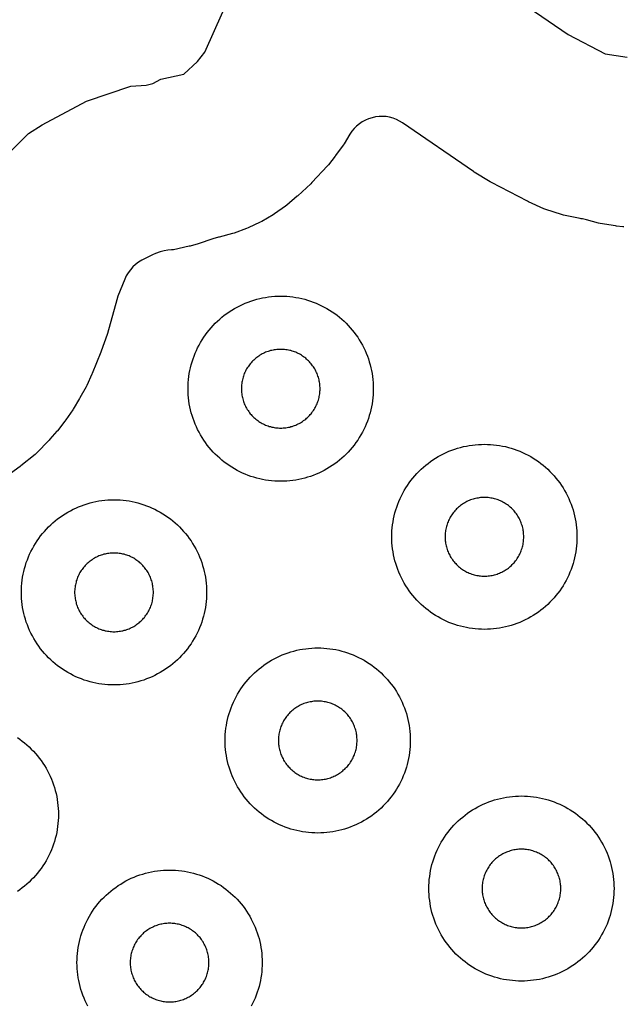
# Model space of a CAD drawing. Header units: millimetres. Extents: x 0 to 2500, y 0 to 1250.
# Tile 82 of 140: x 446 to 512, y 680 to 786. Entities that reach past the tile are written whole.
import ezdxf

# ---------------------------------------------------------------- set-up
doc = ezdxf.new("R2010")
doc.units = ezdxf.units.MM
doc.layers.add('CUT', color=1, linetype='Continuous')

msp = doc.modelspace()

# ---------------------------------------------------------------- linework, layer by layer
at = {"layer": 'CUT'}
for points in [[(491.92, 794.13), (505.55, 784.76), (509.55, 782.67), (511.92, 782.31)], [(444.87, 771.66), (447.27, 774.06), (448.73, 775.02), (453.52, 777.58), (458.32, 779.19), (459.97, 779.28), (460.71, 779.47), (461.54, 779.94), (464.04, 780.47), (465.52, 781.86), (466.32, 782.86), (469.15, 789.25)], [(511.56, 763.98), (511.46, 763.99), (510.75, 764.07), (510.65, 764.09), (509.01, 764.35), (508.81, 764.4), (507.53, 764.74), (507.08, 764.84), (506.94, 764.86), (506.83, 764.88), (505.03, 765.25), (504.82, 765.31), (503.12, 765.86), (502.92, 765.94), (501.25, 766.7), (501.15, 766.75), (497.25, 768.79), (497.14, 768.85), (495.41, 769.9), (495.31, 769.96), (487.66, 775.22), (487.34, 775.42), (486.99, 775.59), (486.63, 775.72), (486.26, 775.82), (485.89, 775.89), (485.51, 775.92), (485.12, 775.91), (484.74, 775.86), (484.37, 775.78), (484, 775.67), (483.65, 775.52), (483.31, 775.33), (483, 775.12), (482.7, 774.88), (482.43, 774.6), (482.19, 774.31), (481.97, 773.99), (481.35, 772.96), (481.26, 772.82), (480.43, 771.68), (480.38, 771.62), (479.65, 770.7), (479.55, 770.59), (477.86, 768.76), (477.76, 768.65), (476.36, 767.35), (476.29, 767.29), (475.16, 766.32), (475.02, 766.21), (473.84, 765.38), (473.69, 765.28), (472.45, 764.56), (472.29, 764.48), (470.98, 763.87), (470.81, 763.8), (469.46, 763.31), (469.29, 763.26), (467.84, 762.88), (467.77, 762.86), (467.69, 762.84), (467.28, 762.73), (465.47, 762.12), (465.35, 762.08), (464.72, 761.91), (464.62, 761.89), (462.92, 761.52), (462.72, 761.49), (462.32, 761.45), (461.9, 761.38), (461.48, 761.27), (460.98, 761.1), (460.67, 760.98), (460.36, 760.83), (459.49, 760.37), (459.15, 760.16), (458.83, 759.92), (458.53, 759.65), (458.27, 759.35), (458.03, 759.03), (457.83, 758.68), (457.66, 758.32), (456.93, 756.48), (456.8, 756.09), (455.78, 752.47), (455.75, 752.37), (455.13, 750.55), (455.09, 750.45), (454.15, 748.14), (454.12, 748.07), (453.56, 746.83), (453.48, 746.69), (452.82, 745.51), (452.78, 745.44), (452.08, 744.3), (452.04, 744.23), (451.3, 743.13), (451.2, 743), (450.38, 741.96), (450.33, 741.9), (449.58, 741.04), (449.5, 740.95), (448.14, 739.55), (447.97, 739.39), (446.44, 738.15), (446.35, 738.08), (441.6, 734.68)], [(446.06, 708.82), (446.33, 708.63), (446.59, 708.43), (446.84, 708.23), (447.09, 708.02), (447.34, 707.8), (447.57, 707.57), (447.8, 707.34), (448.02, 707.09), (448.23, 706.84), (448.43, 706.59), (448.63, 706.33), (448.82, 706.06), (448.99, 705.78), (449.16, 705.5), (449.32, 705.21), (449.47, 704.92), (449.61, 704.63), (449.74, 704.33), (449.86, 704.02), (449.97, 703.71), (450.07, 703.4), (450.16, 703.09), (450.24, 702.77), (450.31, 702.45), (450.37, 702.13), (450.41, 701.81), (450.45, 701.48), (450.48, 701.15), (450.49, 700.83), (450.5, 700.5), (450.49, 700.17), (450.48, 699.85), (450.45, 699.52), (450.41, 699.2), (450.37, 698.87), (450.31, 698.55), (450.24, 698.23), (450.16, 697.91), (450.07, 697.6), (449.97, 697.29), (449.86, 696.98), (449.74, 696.67), (449.61, 696.37), (449.47, 696.08), (449.32, 695.79), (449.16, 695.5), (448.99, 695.22), (448.82, 694.94), (448.63, 694.68), (448.43, 694.41), (448.23, 694.16), (448.02, 693.91), (447.8, 693.66), (447.57, 693.43), (447.34, 693.2), (447.09, 692.98), (446.84, 692.77), (446.59, 692.57), (446.33, 692.37), (446.06, 692.19)], [(453.68, 679.79), (453.53, 680.08), (453.39, 680.37), (453.26, 680.67), (453.14, 680.98), (453.03, 681.29), (452.93, 681.6), (452.84, 681.91), (452.76, 682.23), (452.69, 682.55), (452.63, 682.87), (452.59, 683.2), (452.55, 683.52), (452.52, 683.85), (452.51, 684.17), (452.5, 684.5), (452.51, 684.83), (452.52, 685.15), (452.55, 685.48), (452.59, 685.81), (452.63, 686.13), (452.69, 686.45), (452.76, 686.77), (452.84, 687.09), (452.93, 687.4), (453.03, 687.71), (453.14, 688.02), (453.26, 688.33), (453.39, 688.63), (453.53, 688.92), (453.68, 689.21), (453.84, 689.5), (454.01, 689.78), (454.19, 690.06), (454.37, 690.33), (454.57, 690.59), (454.77, 690.84), (454.98, 691.09), (455.2, 691.34), (455.43, 691.57), (455.66, 691.8), (455.91, 692.02), (456.16, 692.23), (456.41, 692.43), (456.68, 692.63), (456.94, 692.82), (457.22, 692.99), (457.5, 693.16), (457.79, 693.32), (458.08, 693.47), (458.37, 693.61), (458.67, 693.74), (458.98, 693.86), (459.29, 693.97), (459.6, 694.07), (459.91, 694.16), (460.23, 694.24), (460.55, 694.31), (460.87, 694.37), (461.2, 694.41), (461.52, 694.45), (461.85, 694.48), (462.17, 694.49), (462.5, 694.5), (462.83, 694.49), (463.15, 694.48), (463.48, 694.45), (463.81, 694.41), (464.13, 694.37), (464.45, 694.31), (464.77, 694.24), (465.09, 694.16), (465.4, 694.07), (465.71, 693.97), (466.02, 693.86), (466.33, 693.74), (466.63, 693.61), (466.92, 693.47), (467.21, 693.32), (467.5, 693.16), (467.78, 692.99), (468.06, 692.82), (468.33, 692.63), (468.59, 692.43), (468.84, 692.23), (469.09, 692.02), (469.34, 691.8), (469.57, 691.57), (469.8, 691.34), (470.02, 691.09), (470.23, 690.84), (470.43, 690.59), (470.63, 690.33), (470.82, 690.06), (470.99, 689.78), (471.16, 689.5), (471.32, 689.21), (471.47, 688.92), (471.61, 688.63), (471.74, 688.33), (471.86, 688.02), (471.97, 687.71), (472.07, 687.4), (472.16, 687.09), (472.24, 686.77), (472.31, 686.45), (472.37, 686.13), (472.41, 685.81), (472.45, 685.48), (472.48, 685.15), (472.49, 684.83), (472.5, 684.5), (472.49, 684.17), (472.48, 683.85), (472.45, 683.52), (472.41, 683.2), (472.37, 682.87), (472.31, 682.55), (472.24, 682.23), (472.16, 681.91), (472.07, 681.6), (471.97, 681.29), (471.86, 680.98), (471.74, 680.67), (471.61, 680.37), (471.47, 680.08), (471.32, 679.79)]]:
    msp.add_lwpolyline(points, dxfattribs=at)
for points in [[(484.49, 746.17), (484.48, 745.85), (484.45, 745.52), (484.41, 745.2), (484.37, 744.87), (484.31, 744.55), (484.24, 744.23), (484.16, 743.91), (484.07, 743.6), (483.97, 743.29), (483.86, 742.98), (483.74, 742.67), (483.61, 742.37), (483.47, 742.08), (483.32, 741.79), (483.16, 741.5), (482.99, 741.22), (482.82, 740.94), (482.63, 740.68), (482.43, 740.41), (482.23, 740.16), (482.02, 739.91), (481.8, 739.66), (481.57, 739.43), (481.34, 739.2), (481.09, 738.98), (480.84, 738.77), (480.59, 738.57), (480.33, 738.37), (480.06, 738.19), (479.78, 738.01), (479.5, 737.84), (479.21, 737.68), (478.92, 737.53), (478.63, 737.39), (478.33, 737.26), (478.02, 737.14), (477.71, 737.03), (477.4, 736.93), (477.09, 736.84), (476.77, 736.76), (476.45, 736.69), (476.13, 736.63), (475.81, 736.59), (475.48, 736.55), (475.15, 736.52), (474.83, 736.51), (474.5, 736.5), (474.17, 736.51), (473.85, 736.52), (473.52, 736.55), (473.2, 736.59), (472.87, 736.63), (472.55, 736.69), (472.23, 736.76), (471.91, 736.84), (471.6, 736.93), (471.29, 737.03), (470.98, 737.14), (470.67, 737.26), (470.37, 737.39), (470.08, 737.53), (469.79, 737.68), (469.5, 737.84), (469.22, 738.01), (468.94, 738.19), (468.68, 738.37), (468.41, 738.57), (468.16, 738.77), (467.91, 738.98), (467.66, 739.2), (467.43, 739.43), (467.2, 739.66), (466.98, 739.91), (466.77, 740.16), (466.57, 740.41), (466.37, 740.68), (466.19, 740.94), (466.01, 741.22), (465.84, 741.5), (465.68, 741.79), (465.53, 742.08), (465.39, 742.37), (465.26, 742.67), (465.14, 742.98), (465.03, 743.29), (464.93, 743.6), (464.84, 743.91), (464.76, 744.23), (464.69, 744.55), (464.63, 744.87), (464.59, 745.2), (464.55, 745.52), (464.52, 745.85), (464.51, 746.17), (464.5, 746.5), (464.51, 746.83), (464.52, 747.15), (464.55, 747.48), (464.59, 747.81), (464.63, 748.13), (464.69, 748.45), (464.76, 748.77), (464.84, 749.09), (464.93, 749.4), (465.03, 749.71), (465.14, 750.02), (465.26, 750.33), (465.39, 750.63), (465.53, 750.92), (465.68, 751.21), (465.84, 751.5), (466.01, 751.78), (466.19, 752.06), (466.37, 752.33), (466.57, 752.59), (466.77, 752.84), (466.98, 753.09), (467.2, 753.34), (467.43, 753.57), (467.66, 753.8), (467.91, 754.02), (468.16, 754.23), (468.41, 754.43), (468.68, 754.63), (468.94, 754.82), (469.22, 754.99), (469.5, 755.16), (469.79, 755.32), (470.08, 755.47), (470.37, 755.61), (470.67, 755.74), (470.98, 755.86), (471.29, 755.97), (471.6, 756.07), (471.91, 756.16), (472.23, 756.24), (472.55, 756.31), (472.87, 756.37), (473.2, 756.41), (473.52, 756.45), (473.85, 756.48), (474.17, 756.49), (474.5, 756.5), (474.83, 756.49), (475.15, 756.48), (475.48, 756.45), (475.81, 756.41), (476.13, 756.37), (476.45, 756.31), (476.77, 756.24), (477.09, 756.16), (477.4, 756.07), (477.71, 755.97), (478.02, 755.86), (478.33, 755.74), (478.63, 755.61), (478.92, 755.47), (479.21, 755.32), (479.5, 755.16), (479.78, 754.99), (480.06, 754.82), (480.33, 754.63), (480.59, 754.43), (480.84, 754.23), (481.09, 754.02), (481.34, 753.8), (481.57, 753.57), (481.8, 753.34), (482.02, 753.09), (482.23, 752.84), (482.43, 752.59), (482.63, 752.33), (482.82, 752.06), (482.99, 751.78), (483.16, 751.5), (483.32, 751.21), (483.47, 750.92), (483.61, 750.63), (483.74, 750.33), (483.86, 750.02), (483.97, 749.71), (484.07, 749.4), (484.16, 749.09), (484.24, 748.77), (484.31, 748.45), (484.37, 748.13), (484.41, 747.81), (484.45, 747.48), (484.48, 747.15), (484.49, 746.83), (484.5, 746.5)], [(478.75, 746.64), (478.74, 746.78), (478.73, 746.92), (478.71, 747.06), (478.69, 747.19), (478.67, 747.33), (478.64, 747.47), (478.61, 747.6), (478.57, 747.73), (478.52, 747.87), (478.48, 748), (478.43, 748.13), (478.37, 748.25), (478.31, 748.38), (478.25, 748.5), (478.18, 748.63), (478.11, 748.74), (478.03, 748.86), (477.95, 748.98), (477.87, 749.09), (477.79, 749.2), (477.7, 749.3), (477.6, 749.41), (477.51, 749.51), (477.41, 749.6), (477.3, 749.7), (477.2, 749.79), (477.09, 749.87), (476.98, 749.95), (476.86, 750.03), (476.74, 750.11), (476.63, 750.18), (476.5, 750.25), (476.38, 750.31), (476.25, 750.37), (476.13, 750.43), (476, 750.48), (475.87, 750.52), (475.73, 750.57), (475.6, 750.61), (475.47, 750.64), (475.33, 750.67), (475.19, 750.69), (475.06, 750.71), (474.92, 750.73), (474.78, 750.74), (474.64, 750.75), (474.5, 750.75), (474.36, 750.75), (474.22, 750.74), (474.08, 750.73), (473.95, 750.71), (473.81, 750.69), (473.67, 750.67), (473.54, 750.64), (473.4, 750.61), (473.27, 750.57), (473.13, 750.52), (473, 750.48), (472.87, 750.43), (472.75, 750.37), (472.62, 750.31), (472.5, 750.25), (472.38, 750.18), (472.26, 750.11), (472.14, 750.03), (472.02, 749.95), (471.91, 749.87), (471.8, 749.79), (471.7, 749.7), (471.6, 749.6), (471.5, 749.51), (471.4, 749.41), (471.31, 749.3), (471.22, 749.2), (471.13, 749.09), (471.05, 748.98), (470.97, 748.86), (470.89, 748.74), (470.82, 748.63), (470.75, 748.5), (470.69, 748.38), (470.63, 748.25), (470.57, 748.13), (470.52, 748), (470.48, 747.87), (470.43, 747.73), (470.4, 747.6), (470.36, 747.47), (470.33, 747.33), (470.31, 747.19), (470.29, 747.06), (470.27, 746.92), (470.26, 746.78), (470.25, 746.64), (470.25, 746.5), (470.25, 746.36), (470.26, 746.22), (470.27, 746.08), (470.29, 745.95), (470.31, 745.81), (470.33, 745.67), (470.36, 745.54), (470.4, 745.4), (470.43, 745.27), (470.48, 745.13), (470.52, 745), (470.57, 744.87), (470.63, 744.75), (470.69, 744.62), (470.75, 744.5), (470.82, 744.38), (470.89, 744.26), (470.97, 744.14), (471.05, 744.02), (471.13, 743.91), (471.22, 743.8), (471.31, 743.7), (471.4, 743.6), (471.5, 743.5), (471.6, 743.4), (471.7, 743.31), (471.8, 743.22), (471.91, 743.13), (472.02, 743.05), (472.14, 742.97), (472.26, 742.89), (472.38, 742.82), (472.5, 742.75), (472.62, 742.69), (472.75, 742.63), (472.87, 742.57), (473, 742.52), (473.13, 742.48), (473.27, 742.43), (473.4, 742.4), (473.54, 742.36), (473.67, 742.33), (473.81, 742.31), (473.95, 742.29), (474.08, 742.27), (474.22, 742.26), (474.36, 742.25), (474.5, 742.25), (474.64, 742.25), (474.78, 742.26), (474.92, 742.27), (475.06, 742.29), (475.19, 742.31), (475.33, 742.33), (475.47, 742.36), (475.6, 742.4), (475.73, 742.43), (475.87, 742.48), (476, 742.52), (476.13, 742.57), (476.25, 742.63), (476.38, 742.69), (476.5, 742.75), (476.63, 742.82), (476.74, 742.89), (476.86, 742.97), (476.98, 743.05), (477.09, 743.13), (477.2, 743.22), (477.3, 743.31), (477.41, 743.4), (477.51, 743.5), (477.6, 743.6), (477.7, 743.7), (477.79, 743.8), (477.87, 743.91), (477.95, 744.02), (478.03, 744.14), (478.11, 744.26), (478.18, 744.38), (478.25, 744.5), (478.31, 744.62), (478.37, 744.75), (478.43, 744.87), (478.48, 745), (478.52, 745.13), (478.57, 745.27), (478.61, 745.4), (478.64, 745.54), (478.67, 745.67), (478.69, 745.81), (478.71, 745.95), (478.73, 746.08), (478.74, 746.22), (478.75, 746.36), (478.75, 746.5)], [(506.49, 730.17), (506.48, 729.85), (506.45, 729.52), (506.41, 729.2), (506.37, 728.87), (506.31, 728.55), (506.24, 728.23), (506.16, 727.91), (506.07, 727.6), (505.97, 727.29), (505.86, 726.98), (505.74, 726.67), (505.61, 726.37), (505.47, 726.08), (505.32, 725.79), (505.16, 725.5), (504.99, 725.22), (504.82, 724.94), (504.63, 724.68), (504.43, 724.41), (504.23, 724.16), (504.02, 723.91), (503.8, 723.66), (503.57, 723.43), (503.34, 723.2), (503.09, 722.98), (502.84, 722.77), (502.59, 722.57), (502.33, 722.37), (502.06, 722.19), (501.78, 722.01), (501.5, 721.84), (501.21, 721.68), (500.92, 721.53), (500.63, 721.39), (500.33, 721.26), (500.02, 721.14), (499.71, 721.03), (499.4, 720.93), (499.09, 720.84), (498.77, 720.76), (498.45, 720.69), (498.13, 720.63), (497.81, 720.59), (497.48, 720.55), (497.15, 720.52), (496.83, 720.51), (496.5, 720.5), (496.17, 720.51), (495.85, 720.52), (495.52, 720.55), (495.2, 720.59), (494.87, 720.63), (494.55, 720.69), (494.23, 720.76), (493.91, 720.84), (493.6, 720.93), (493.29, 721.03), (492.98, 721.14), (492.67, 721.26), (492.37, 721.39), (492.08, 721.53), (491.79, 721.68), (491.5, 721.84), (491.22, 722.01), (490.94, 722.19), (490.68, 722.37), (490.41, 722.57), (490.16, 722.77), (489.91, 722.98), (489.66, 723.2), (489.43, 723.43), (489.2, 723.66), (488.98, 723.91), (488.77, 724.16), (488.57, 724.41), (488.37, 724.68), (488.19, 724.94), (488.01, 725.22), (487.84, 725.5), (487.68, 725.79), (487.53, 726.08), (487.39, 726.37), (487.26, 726.67), (487.14, 726.98), (487.03, 727.29), (486.93, 727.6), (486.84, 727.91), (486.76, 728.23), (486.69, 728.55), (486.63, 728.87), (486.59, 729.2), (486.55, 729.52), (486.52, 729.85), (486.51, 730.17), (486.5, 730.5), (486.51, 730.83), (486.52, 731.15), (486.55, 731.48), (486.59, 731.81), (486.63, 732.13), (486.69, 732.45), (486.76, 732.77), (486.84, 733.09), (486.93, 733.4), (487.03, 733.71), (487.14, 734.02), (487.26, 734.33), (487.39, 734.63), (487.53, 734.92), (487.68, 735.21), (487.84, 735.5), (488.01, 735.78), (488.19, 736.06), (488.37, 736.33), (488.57, 736.59), (488.77, 736.84), (488.98, 737.09), (489.2, 737.34), (489.43, 737.57), (489.66, 737.8), (489.91, 738.02), (490.16, 738.23), (490.41, 738.43), (490.68, 738.63), (490.94, 738.82), (491.22, 738.99), (491.5, 739.16), (491.79, 739.32), (492.08, 739.47), (492.37, 739.61), (492.67, 739.74), (492.98, 739.86), (493.29, 739.97), (493.6, 740.07), (493.91, 740.16), (494.23, 740.24), (494.55, 740.31), (494.87, 740.37), (495.2, 740.41), (495.52, 740.45), (495.85, 740.48), (496.17, 740.49), (496.5, 740.5), (496.83, 740.49), (497.15, 740.48), (497.48, 740.45), (497.81, 740.41), (498.13, 740.37), (498.45, 740.31), (498.77, 740.24), (499.09, 740.16), (499.4, 740.07), (499.71, 739.97), (500.02, 739.86), (500.33, 739.74), (500.63, 739.61), (500.92, 739.47), (501.21, 739.32), (501.5, 739.16), (501.78, 738.99), (502.06, 738.82), (502.33, 738.63), (502.59, 738.43), (502.84, 738.23), (503.09, 738.02), (503.34, 737.8), (503.57, 737.57), (503.8, 737.34), (504.02, 737.09), (504.23, 736.84), (504.43, 736.59), (504.63, 736.33), (504.82, 736.06), (504.99, 735.78), (505.16, 735.5), (505.32, 735.21), (505.47, 734.92), (505.61, 734.63), (505.74, 734.33), (505.86, 734.02), (505.97, 733.71), (506.07, 733.4), (506.16, 733.09), (506.24, 732.77), (506.31, 732.45), (506.37, 732.13), (506.41, 731.81), (506.45, 731.48), (506.48, 731.15), (506.49, 730.83), (506.5, 730.5)], [(466.49, 724.17), (466.48, 723.85), (466.45, 723.52), (466.41, 723.2), (466.37, 722.87), (466.31, 722.55), (466.24, 722.23), (466.16, 721.91), (466.07, 721.6), (465.97, 721.29), (465.86, 720.98), (465.74, 720.67), (465.61, 720.37), (465.47, 720.08), (465.32, 719.79), (465.16, 719.5), (464.99, 719.22), (464.82, 718.94), (464.63, 718.68), (464.43, 718.41), (464.23, 718.16), (464.02, 717.91), (463.8, 717.66), (463.57, 717.43), (463.34, 717.2), (463.09, 716.98), (462.84, 716.77), (462.59, 716.57), (462.33, 716.37), (462.06, 716.19), (461.78, 716.01), (461.5, 715.84), (461.21, 715.68), (460.92, 715.53), (460.63, 715.39), (460.33, 715.26), (460.02, 715.14), (459.71, 715.03), (459.4, 714.93), (459.09, 714.84), (458.77, 714.76), (458.45, 714.69), (458.13, 714.63), (457.81, 714.59), (457.48, 714.55), (457.15, 714.52), (456.83, 714.51), (456.5, 714.5), (456.17, 714.51), (455.85, 714.52), (455.52, 714.55), (455.2, 714.59), (454.87, 714.63), (454.55, 714.69), (454.23, 714.76), (453.91, 714.84), (453.6, 714.93), (453.29, 715.03), (452.98, 715.14), (452.67, 715.26), (452.37, 715.39), (452.08, 715.53), (451.79, 715.68), (451.5, 715.84), (451.22, 716.01), (450.94, 716.19), (450.68, 716.37), (450.41, 716.57), (450.16, 716.77), (449.91, 716.98), (449.66, 717.2), (449.43, 717.43), (449.2, 717.66), (448.98, 717.91), (448.77, 718.16), (448.57, 718.41), (448.37, 718.68), (448.19, 718.94), (448.01, 719.22), (447.84, 719.5), (447.68, 719.79), (447.53, 720.08), (447.39, 720.37), (447.26, 720.67), (447.14, 720.98), (447.03, 721.29), (446.93, 721.6), (446.84, 721.91), (446.76, 722.23), (446.69, 722.55), (446.63, 722.87), (446.59, 723.2), (446.55, 723.52), (446.52, 723.85), (446.51, 724.17), (446.5, 724.5), (446.51, 724.83), (446.52, 725.15), (446.55, 725.48), (446.59, 725.81), (446.63, 726.13), (446.69, 726.45), (446.76, 726.77), (446.84, 727.09), (446.93, 727.4), (447.03, 727.71), (447.14, 728.02), (447.26, 728.33), (447.39, 728.63), (447.53, 728.92), (447.68, 729.21), (447.84, 729.5), (448.01, 729.78), (448.19, 730.06), (448.37, 730.33), (448.57, 730.59), (448.77, 730.84), (448.98, 731.09), (449.2, 731.34), (449.43, 731.57), (449.66, 731.8), (449.91, 732.02), (450.16, 732.23), (450.41, 732.43), (450.68, 732.63), (450.94, 732.82), (451.22, 732.99), (451.5, 733.16), (451.79, 733.32), (452.08, 733.47), (452.37, 733.61), (452.67, 733.74), (452.98, 733.86), (453.29, 733.97), (453.6, 734.07), (453.91, 734.16), (454.23, 734.24), (454.55, 734.31), (454.87, 734.37), (455.2, 734.41), (455.52, 734.45), (455.85, 734.48), (456.17, 734.49), (456.5, 734.5), (456.83, 734.49), (457.15, 734.48), (457.48, 734.45), (457.81, 734.41), (458.13, 734.37), (458.45, 734.31), (458.77, 734.24), (459.09, 734.16), (459.4, 734.07), (459.71, 733.97), (460.02, 733.86), (460.33, 733.74), (460.63, 733.61), (460.92, 733.47), (461.21, 733.32), (461.5, 733.16), (461.78, 732.99), (462.06, 732.82), (462.33, 732.63), (462.59, 732.43), (462.84, 732.23), (463.09, 732.02), (463.34, 731.8), (463.57, 731.57), (463.8, 731.34), (464.02, 731.09), (464.23, 730.84), (464.43, 730.59), (464.63, 730.33), (464.82, 730.06), (464.99, 729.78), (465.16, 729.5), (465.32, 729.21), (465.47, 728.92), (465.61, 728.63), (465.74, 728.33), (465.86, 728.02), (465.97, 727.71), (466.07, 727.4), (466.16, 727.09), (466.24, 726.77), (466.31, 726.45), (466.37, 726.13), (466.41, 725.81), (466.45, 725.48), (466.48, 725.15), (466.49, 724.83), (466.5, 724.5)], [(500.75, 730.64), (500.74, 730.78), (500.73, 730.92), (500.71, 731.06), (500.69, 731.19), (500.67, 731.33), (500.64, 731.47), (500.61, 731.6), (500.57, 731.73), (500.52, 731.87), (500.48, 732), (500.43, 732.13), (500.37, 732.25), (500.31, 732.38), (500.25, 732.5), (500.18, 732.63), (500.11, 732.74), (500.03, 732.86), (499.95, 732.98), (499.87, 733.09), (499.79, 733.2), (499.7, 733.3), (499.6, 733.41), (499.51, 733.51), (499.41, 733.6), (499.3, 733.7), (499.2, 733.79), (499.09, 733.87), (498.98, 733.95), (498.86, 734.03), (498.74, 734.11), (498.63, 734.18), (498.5, 734.25), (498.38, 734.31), (498.25, 734.37), (498.13, 734.43), (498, 734.48), (497.87, 734.52), (497.73, 734.57), (497.6, 734.61), (497.47, 734.64), (497.33, 734.67), (497.19, 734.69), (497.06, 734.71), (496.92, 734.73), (496.78, 734.74), (496.64, 734.75), (496.5, 734.75), (496.36, 734.75), (496.22, 734.74), (496.08, 734.73), (495.95, 734.71), (495.81, 734.69), (495.67, 734.67), (495.54, 734.64), (495.4, 734.61), (495.27, 734.57), (495.13, 734.52), (495, 734.48), (494.87, 734.43), (494.75, 734.37), (494.62, 734.31), (494.5, 734.25), (494.38, 734.18), (494.26, 734.11), (494.14, 734.03), (494.02, 733.95), (493.91, 733.87), (493.8, 733.79), (493.7, 733.7), (493.6, 733.6), (493.5, 733.51), (493.4, 733.41), (493.31, 733.3), (493.22, 733.2), (493.13, 733.09), (493.05, 732.98), (492.97, 732.86), (492.89, 732.74), (492.82, 732.63), (492.75, 732.5), (492.69, 732.38), (492.63, 732.25), (492.57, 732.13), (492.52, 732), (492.48, 731.87), (492.43, 731.73), (492.4, 731.6), (492.36, 731.47), (492.33, 731.33), (492.31, 731.19), (492.29, 731.06), (492.27, 730.92), (492.26, 730.78), (492.25, 730.64), (492.25, 730.5), (492.25, 730.36), (492.26, 730.22), (492.27, 730.08), (492.29, 729.95), (492.31, 729.81), (492.33, 729.67), (492.36, 729.54), (492.4, 729.4), (492.43, 729.27), (492.48, 729.13), (492.52, 729), (492.57, 728.87), (492.63, 728.75), (492.69, 728.62), (492.75, 728.5), (492.82, 728.38), (492.89, 728.26), (492.97, 728.14), (493.05, 728.02), (493.13, 727.91), (493.22, 727.8), (493.31, 727.7), (493.4, 727.6), (493.5, 727.5), (493.6, 727.4), (493.7, 727.31), (493.8, 727.22), (493.91, 727.13), (494.02, 727.05), (494.14, 726.97), (494.26, 726.89), (494.38, 726.82), (494.5, 726.75), (494.62, 726.69), (494.75, 726.63), (494.87, 726.57), (495, 726.52), (495.13, 726.48), (495.27, 726.43), (495.4, 726.4), (495.54, 726.36), (495.67, 726.33), (495.81, 726.31), (495.95, 726.29), (496.08, 726.27), (496.22, 726.26), (496.36, 726.25), (496.5, 726.25), (496.64, 726.25), (496.78, 726.26), (496.92, 726.27), (497.06, 726.29), (497.19, 726.31), (497.33, 726.33), (497.47, 726.36), (497.6, 726.4), (497.73, 726.43), (497.87, 726.48), (498, 726.52), (498.13, 726.57), (498.25, 726.63), (498.38, 726.69), (498.5, 726.75), (498.63, 726.82), (498.74, 726.89), (498.86, 726.97), (498.98, 727.05), (499.09, 727.13), (499.2, 727.22), (499.3, 727.31), (499.41, 727.4), (499.51, 727.5), (499.6, 727.6), (499.7, 727.7), (499.79, 727.8), (499.87, 727.91), (499.95, 728.02), (500.03, 728.14), (500.11, 728.26), (500.18, 728.38), (500.25, 728.5), (500.31, 728.62), (500.37, 728.75), (500.43, 728.87), (500.48, 729), (500.52, 729.13), (500.57, 729.27), (500.61, 729.4), (500.64, 729.54), (500.67, 729.67), (500.69, 729.81), (500.71, 729.95), (500.73, 730.08), (500.74, 730.22), (500.75, 730.36), (500.75, 730.5)], [(460.75, 724.64), (460.74, 724.78), (460.73, 724.92), (460.71, 725.06), (460.69, 725.19), (460.67, 725.33), (460.64, 725.47), (460.61, 725.6), (460.57, 725.73), (460.52, 725.87), (460.48, 726), (460.43, 726.13), (460.37, 726.25), (460.31, 726.38), (460.25, 726.5), (460.18, 726.63), (460.11, 726.74), (460.03, 726.86), (459.95, 726.98), (459.87, 727.09), (459.79, 727.2), (459.7, 727.3), (459.6, 727.41), (459.51, 727.51), (459.41, 727.6), (459.3, 727.7), (459.2, 727.79), (459.09, 727.87), (458.98, 727.95), (458.86, 728.03), (458.74, 728.11), (458.63, 728.18), (458.5, 728.25), (458.38, 728.31), (458.25, 728.37), (458.13, 728.43), (458, 728.48), (457.87, 728.52), (457.73, 728.57), (457.6, 728.61), (457.47, 728.64), (457.33, 728.67), (457.19, 728.69), (457.06, 728.71), (456.92, 728.73), (456.78, 728.74), (456.64, 728.75), (456.5, 728.75), (456.36, 728.75), (456.22, 728.74), (456.08, 728.73), (455.95, 728.71), (455.81, 728.69), (455.67, 728.67), (455.54, 728.64), (455.4, 728.61), (455.27, 728.57), (455.13, 728.52), (455, 728.48), (454.87, 728.43), (454.75, 728.37), (454.62, 728.31), (454.5, 728.25), (454.38, 728.18), (454.26, 728.11), (454.14, 728.03), (454.02, 727.95), (453.91, 727.87), (453.8, 727.79), (453.7, 727.7), (453.6, 727.6), (453.5, 727.51), (453.4, 727.41), (453.31, 727.3), (453.22, 727.2), (453.13, 727.09), (453.05, 726.98), (452.97, 726.86), (452.89, 726.74), (452.82, 726.63), (452.75, 726.5), (452.69, 726.38), (452.63, 726.25), (452.57, 726.13), (452.52, 726), (452.48, 725.87), (452.43, 725.73), (452.4, 725.6), (452.36, 725.47), (452.33, 725.33), (452.31, 725.19), (452.29, 725.06), (452.27, 724.92), (452.26, 724.78), (452.25, 724.64), (452.25, 724.5), (452.25, 724.36), (452.26, 724.22), (452.27, 724.08), (452.29, 723.95), (452.31, 723.81), (452.33, 723.67), (452.36, 723.54), (452.4, 723.4), (452.43, 723.27), (452.48, 723.13), (452.52, 723), (452.57, 722.87), (452.63, 722.75), (452.69, 722.62), (452.75, 722.5), (452.82, 722.38), (452.89, 722.26), (452.97, 722.14), (453.05, 722.02), (453.13, 721.91), (453.22, 721.8), (453.31, 721.7), (453.4, 721.6), (453.5, 721.5), (453.6, 721.4), (453.7, 721.31), (453.8, 721.22), (453.91, 721.13), (454.02, 721.05), (454.14, 720.97), (454.26, 720.89), (454.38, 720.82), (454.5, 720.75), (454.62, 720.69), (454.75, 720.63), (454.87, 720.57), (455, 720.52), (455.13, 720.48), (455.27, 720.43), (455.4, 720.4), (455.54, 720.36), (455.67, 720.33), (455.81, 720.31), (455.95, 720.29), (456.08, 720.27), (456.22, 720.26), (456.36, 720.25), (456.5, 720.25), (456.64, 720.25), (456.78, 720.26), (456.92, 720.27), (457.06, 720.29), (457.19, 720.31), (457.33, 720.33), (457.47, 720.36), (457.6, 720.4), (457.73, 720.43), (457.87, 720.48), (458, 720.52), (458.13, 720.57), (458.25, 720.63), (458.38, 720.69), (458.5, 720.75), (458.63, 720.82), (458.74, 720.89), (458.86, 720.97), (458.98, 721.05), (459.09, 721.13), (459.2, 721.22), (459.3, 721.31), (459.41, 721.4), (459.51, 721.5), (459.6, 721.6), (459.7, 721.7), (459.79, 721.8), (459.87, 721.91), (459.95, 722.02), (460.03, 722.14), (460.11, 722.26), (460.18, 722.38), (460.25, 722.5), (460.31, 722.62), (460.37, 722.75), (460.43, 722.87), (460.48, 723), (460.52, 723.13), (460.57, 723.27), (460.61, 723.4), (460.64, 723.54), (460.67, 723.67), (460.69, 723.81), (460.71, 723.95), (460.73, 724.08), (460.74, 724.22), (460.75, 724.36), (460.75, 724.5)], [(488.49, 708.17), (488.48, 707.85), (488.45, 707.52), (488.41, 707.2), (488.37, 706.87), (488.31, 706.55), (488.24, 706.23), (488.16, 705.91), (488.07, 705.6), (487.97, 705.29), (487.86, 704.98), (487.74, 704.67), (487.61, 704.37), (487.47, 704.08), (487.32, 703.79), (487.16, 703.5), (486.99, 703.22), (486.82, 702.94), (486.63, 702.68), (486.43, 702.41), (486.23, 702.16), (486.02, 701.91), (485.8, 701.66), (485.57, 701.43), (485.34, 701.2), (485.09, 700.98), (484.84, 700.77), (484.59, 700.57), (484.33, 700.37), (484.06, 700.19), (483.78, 700.01), (483.5, 699.84), (483.21, 699.68), (482.92, 699.53), (482.63, 699.39), (482.33, 699.26), (482.02, 699.14), (481.71, 699.03), (481.4, 698.93), (481.09, 698.84), (480.77, 698.76), (480.45, 698.69), (480.13, 698.63), (479.81, 698.59), (479.48, 698.55), (479.15, 698.52), (478.83, 698.51), (478.5, 698.5), (478.17, 698.51), (477.85, 698.52), (477.52, 698.55), (477.2, 698.59), (476.87, 698.63), (476.55, 698.69), (476.23, 698.76), (475.91, 698.84), (475.6, 698.93), (475.29, 699.03), (474.98, 699.14), (474.67, 699.26), (474.37, 699.39), (474.08, 699.53), (473.79, 699.68), (473.5, 699.84), (473.22, 700.01), (472.94, 700.19), (472.68, 700.37), (472.41, 700.57), (472.16, 700.77), (471.91, 700.98), (471.66, 701.2), (471.43, 701.43), (471.2, 701.66), (470.98, 701.91), (470.77, 702.16), (470.57, 702.41), (470.37, 702.68), (470.19, 702.94), (470.01, 703.22), (469.84, 703.5), (469.68, 703.79), (469.53, 704.08), (469.39, 704.37), (469.26, 704.67), (469.14, 704.98), (469.03, 705.29), (468.93, 705.6), (468.84, 705.91), (468.76, 706.23), (468.69, 706.55), (468.63, 706.87), (468.59, 707.2), (468.55, 707.52), (468.52, 707.85), (468.51, 708.17), (468.5, 708.5), (468.51, 708.83), (468.52, 709.15), (468.55, 709.48), (468.59, 709.81), (468.63, 710.13), (468.69, 710.45), (468.76, 710.77), (468.84, 711.09), (468.93, 711.4), (469.03, 711.71), (469.14, 712.02), (469.26, 712.33), (469.39, 712.63), (469.53, 712.92), (469.68, 713.21), (469.84, 713.5), (470.01, 713.78), (470.19, 714.06), (470.37, 714.33), (470.57, 714.59), (470.77, 714.84), (470.98, 715.09), (471.2, 715.34), (471.43, 715.57), (471.66, 715.8), (471.91, 716.02), (472.16, 716.23), (472.41, 716.43), (472.68, 716.63), (472.94, 716.82), (473.22, 716.99), (473.5, 717.16), (473.79, 717.32), (474.08, 717.47), (474.37, 717.61), (474.67, 717.74), (474.98, 717.86), (475.29, 717.97), (475.6, 718.07), (475.91, 718.16), (476.23, 718.24), (476.55, 718.31), (476.87, 718.37), (477.2, 718.41), (477.52, 718.45), (477.85, 718.48), (478.17, 718.49), (478.5, 718.5), (478.83, 718.49), (479.15, 718.48), (479.48, 718.45), (479.81, 718.41), (480.13, 718.37), (480.45, 718.31), (480.77, 718.24), (481.09, 718.16), (481.4, 718.07), (481.71, 717.97), (482.02, 717.86), (482.33, 717.74), (482.63, 717.61), (482.92, 717.47), (483.21, 717.32), (483.5, 717.16), (483.78, 716.99), (484.06, 716.82), (484.33, 716.63), (484.59, 716.43), (484.84, 716.23), (485.09, 716.02), (485.34, 715.8), (485.57, 715.57), (485.8, 715.34), (486.02, 715.09), (486.23, 714.84), (486.43, 714.59), (486.63, 714.33), (486.82, 714.06), (486.99, 713.78), (487.16, 713.5), (487.32, 713.21), (487.47, 712.92), (487.61, 712.63), (487.74, 712.33), (487.86, 712.02), (487.97, 711.71), (488.07, 711.4), (488.16, 711.09), (488.24, 710.77), (488.31, 710.45), (488.37, 710.13), (488.41, 709.81), (488.45, 709.48), (488.48, 709.15), (488.49, 708.83), (488.5, 708.5)], [(482.75, 708.64), (482.74, 708.78), (482.73, 708.92), (482.71, 709.06), (482.69, 709.19), (482.67, 709.33), (482.64, 709.47), (482.61, 709.6), (482.57, 709.73), (482.52, 709.87), (482.48, 710), (482.43, 710.13), (482.37, 710.25), (482.31, 710.38), (482.25, 710.5), (482.18, 710.63), (482.11, 710.74), (482.03, 710.86), (481.95, 710.98), (481.87, 711.09), (481.79, 711.2), (481.7, 711.3), (481.6, 711.41), (481.51, 711.51), (481.41, 711.6), (481.3, 711.7), (481.2, 711.79), (481.09, 711.87), (480.98, 711.95), (480.86, 712.03), (480.74, 712.11), (480.63, 712.18), (480.5, 712.25), (480.38, 712.31), (480.25, 712.37), (480.13, 712.43), (480, 712.48), (479.87, 712.52), (479.73, 712.57), (479.6, 712.61), (479.47, 712.64), (479.33, 712.67), (479.19, 712.69), (479.06, 712.71), (478.92, 712.73), (478.78, 712.74), (478.64, 712.75), (478.5, 712.75), (478.36, 712.75), (478.22, 712.74), (478.08, 712.73), (477.95, 712.71), (477.81, 712.69), (477.67, 712.67), (477.54, 712.64), (477.4, 712.61), (477.27, 712.57), (477.13, 712.52), (477, 712.48), (476.87, 712.43), (476.75, 712.37), (476.62, 712.31), (476.5, 712.25), (476.38, 712.18), (476.26, 712.11), (476.14, 712.03), (476.02, 711.95), (475.91, 711.87), (475.8, 711.79), (475.7, 711.7), (475.6, 711.6), (475.5, 711.51), (475.4, 711.41), (475.31, 711.3), (475.22, 711.2), (475.13, 711.09), (475.05, 710.98), (474.97, 710.86), (474.89, 710.74), (474.82, 710.63), (474.75, 710.5), (474.69, 710.38), (474.63, 710.25), (474.57, 710.13), (474.52, 710), (474.48, 709.87), (474.43, 709.73), (474.4, 709.6), (474.36, 709.47), (474.33, 709.33), (474.31, 709.19), (474.29, 709.06), (474.27, 708.92), (474.26, 708.78), (474.25, 708.64), (474.25, 708.5), (474.25, 708.36), (474.26, 708.22), (474.27, 708.08), (474.29, 707.95), (474.31, 707.81), (474.33, 707.67), (474.36, 707.54), (474.4, 707.4), (474.43, 707.27), (474.48, 707.13), (474.52, 707), (474.57, 706.87), (474.63, 706.75), (474.69, 706.62), (474.75, 706.5), (474.82, 706.38), (474.89, 706.26), (474.97, 706.14), (475.05, 706.02), (475.13, 705.91), (475.22, 705.8), (475.31, 705.7), (475.4, 705.6), (475.5, 705.5), (475.6, 705.4), (475.7, 705.31), (475.8, 705.22), (475.91, 705.13), (476.02, 705.05), (476.14, 704.97), (476.26, 704.89), (476.38, 704.82), (476.5, 704.75), (476.62, 704.69), (476.75, 704.63), (476.87, 704.57), (477, 704.52), (477.13, 704.48), (477.27, 704.43), (477.4, 704.4), (477.54, 704.36), (477.67, 704.33), (477.81, 704.31), (477.95, 704.29), (478.08, 704.27), (478.22, 704.26), (478.36, 704.25), (478.5, 704.25), (478.64, 704.25), (478.78, 704.26), (478.92, 704.27), (479.06, 704.29), (479.19, 704.31), (479.33, 704.33), (479.47, 704.36), (479.6, 704.4), (479.73, 704.43), (479.87, 704.48), (480, 704.52), (480.13, 704.57), (480.25, 704.63), (480.38, 704.69), (480.5, 704.75), (480.63, 704.82), (480.74, 704.89), (480.86, 704.97), (480.98, 705.05), (481.09, 705.13), (481.2, 705.22), (481.3, 705.31), (481.41, 705.4), (481.51, 705.5), (481.6, 705.6), (481.7, 705.7), (481.79, 705.8), (481.87, 705.91), (481.95, 706.02), (482.03, 706.14), (482.11, 706.26), (482.18, 706.38), (482.25, 706.5), (482.31, 706.62), (482.37, 706.75), (482.43, 706.87), (482.48, 707), (482.52, 707.13), (482.57, 707.27), (482.61, 707.4), (482.64, 707.54), (482.67, 707.67), (482.69, 707.81), (482.71, 707.95), (482.73, 708.08), (482.74, 708.22), (482.75, 708.36), (482.75, 708.5)], [(510.49, 692.17), (510.48, 691.85), (510.45, 691.52), (510.41, 691.2), (510.37, 690.87), (510.31, 690.55), (510.24, 690.23), (510.16, 689.91), (510.07, 689.6), (509.97, 689.29), (509.86, 688.98), (509.74, 688.67), (509.61, 688.37), (509.47, 688.08), (509.32, 687.79), (509.16, 687.5), (508.99, 687.22), (508.82, 686.94), (508.63, 686.68), (508.43, 686.41), (508.23, 686.16), (508.02, 685.91), (507.8, 685.66), (507.57, 685.43), (507.34, 685.2), (507.09, 684.98), (506.84, 684.77), (506.59, 684.57), (506.33, 684.37), (506.06, 684.19), (505.78, 684.01), (505.5, 683.84), (505.21, 683.68), (504.92, 683.53), (504.63, 683.39), (504.33, 683.26), (504.02, 683.14), (503.71, 683.03), (503.4, 682.93), (503.09, 682.84), (502.77, 682.76), (502.45, 682.69), (502.13, 682.63), (501.81, 682.59), (501.48, 682.55), (501.15, 682.52), (500.83, 682.51), (500.5, 682.5), (500.17, 682.51), (499.85, 682.52), (499.52, 682.55), (499.2, 682.59), (498.87, 682.63), (498.55, 682.69), (498.23, 682.76), (497.91, 682.84), (497.6, 682.93), (497.29, 683.03), (496.98, 683.14), (496.67, 683.26), (496.37, 683.39), (496.08, 683.53), (495.79, 683.68), (495.5, 683.84), (495.22, 684.01), (494.94, 684.19), (494.68, 684.37), (494.41, 684.57), (494.16, 684.77), (493.91, 684.98), (493.66, 685.2), (493.43, 685.43), (493.2, 685.66), (492.98, 685.91), (492.77, 686.16), (492.57, 686.41), (492.37, 686.68), (492.19, 686.94), (492.01, 687.22), (491.84, 687.5), (491.68, 687.79), (491.53, 688.08), (491.39, 688.37), (491.26, 688.67), (491.14, 688.98), (491.03, 689.29), (490.93, 689.6), (490.84, 689.91), (490.76, 690.23), (490.69, 690.55), (490.63, 690.87), (490.59, 691.2), (490.55, 691.52), (490.52, 691.85), (490.51, 692.17), (490.5, 692.5), (490.51, 692.83), (490.52, 693.15), (490.55, 693.48), (490.59, 693.81), (490.63, 694.13), (490.69, 694.45), (490.76, 694.77), (490.84, 695.09), (490.93, 695.4), (491.03, 695.71), (491.14, 696.02), (491.26, 696.33), (491.39, 696.63), (491.53, 696.92), (491.68, 697.21), (491.84, 697.5), (492.01, 697.78), (492.19, 698.06), (492.37, 698.33), (492.57, 698.59), (492.77, 698.84), (492.98, 699.09), (493.2, 699.34), (493.43, 699.57), (493.66, 699.8), (493.91, 700.02), (494.16, 700.23), (494.41, 700.43), (494.68, 700.63), (494.94, 700.82), (495.22, 700.99), (495.5, 701.16), (495.79, 701.32), (496.08, 701.47), (496.37, 701.61), (496.67, 701.74), (496.98, 701.86), (497.29, 701.97), (497.6, 702.07), (497.91, 702.16), (498.23, 702.24), (498.55, 702.31), (498.87, 702.37), (499.2, 702.41), (499.52, 702.45), (499.85, 702.48), (500.17, 702.49), (500.5, 702.5), (500.83, 702.49), (501.15, 702.48), (501.48, 702.45), (501.81, 702.41), (502.13, 702.37), (502.45, 702.31), (502.77, 702.24), (503.09, 702.16), (503.4, 702.07), (503.71, 701.97), (504.02, 701.86), (504.33, 701.74), (504.63, 701.61), (504.92, 701.47), (505.21, 701.32), (505.5, 701.16), (505.78, 700.99), (506.06, 700.82), (506.33, 700.63), (506.59, 700.43), (506.84, 700.23), (507.09, 700.02), (507.34, 699.8), (507.57, 699.57), (507.8, 699.34), (508.02, 699.09), (508.23, 698.84), (508.43, 698.59), (508.63, 698.33), (508.82, 698.06), (508.99, 697.78), (509.16, 697.5), (509.32, 697.21), (509.47, 696.92), (509.61, 696.63), (509.74, 696.33), (509.86, 696.02), (509.97, 695.71), (510.07, 695.4), (510.16, 695.09), (510.24, 694.77), (510.31, 694.45), (510.37, 694.13), (510.41, 693.81), (510.45, 693.48), (510.48, 693.15), (510.49, 692.83), (510.5, 692.5)], [(504.75, 692.64), (504.74, 692.78), (504.73, 692.92), (504.71, 693.06), (504.69, 693.19), (504.67, 693.33), (504.64, 693.47), (504.61, 693.6), (504.57, 693.73), (504.52, 693.87), (504.48, 694), (504.43, 694.13), (504.37, 694.25), (504.31, 694.38), (504.25, 694.5), (504.18, 694.63), (504.11, 694.74), (504.03, 694.86), (503.95, 694.98), (503.87, 695.09), (503.79, 695.2), (503.7, 695.3), (503.6, 695.41), (503.51, 695.51), (503.41, 695.6), (503.3, 695.7), (503.2, 695.79), (503.09, 695.87), (502.98, 695.95), (502.86, 696.03), (502.74, 696.11), (502.63, 696.18), (502.5, 696.25), (502.38, 696.31), (502.25, 696.37), (502.13, 696.43), (502, 696.48), (501.87, 696.52), (501.73, 696.57), (501.6, 696.61), (501.47, 696.64), (501.33, 696.67), (501.19, 696.69), (501.06, 696.71), (500.92, 696.73), (500.78, 696.74), (500.64, 696.75), (500.5, 696.75), (500.36, 696.75), (500.22, 696.74), (500.08, 696.73), (499.95, 696.71), (499.81, 696.69), (499.67, 696.67), (499.54, 696.64), (499.4, 696.61), (499.27, 696.57), (499.13, 696.52), (499, 696.48), (498.87, 696.43), (498.75, 696.37), (498.62, 696.31), (498.5, 696.25), (498.38, 696.18), (498.26, 696.11), (498.14, 696.03), (498.02, 695.95), (497.91, 695.87), (497.8, 695.79), (497.7, 695.7), (497.6, 695.6), (497.5, 695.51), (497.4, 695.41), (497.31, 695.3), (497.22, 695.2), (497.13, 695.09), (497.05, 694.98), (496.97, 694.86), (496.89, 694.74), (496.82, 694.63), (496.75, 694.5), (496.69, 694.38), (496.63, 694.25), (496.57, 694.13), (496.52, 694), (496.48, 693.87), (496.43, 693.73), (496.4, 693.6), (496.36, 693.47), (496.33, 693.33), (496.31, 693.19), (496.29, 693.06), (496.27, 692.92), (496.26, 692.78), (496.25, 692.64), (496.25, 692.5), (496.25, 692.36), (496.26, 692.22), (496.27, 692.08), (496.29, 691.95), (496.31, 691.81), (496.33, 691.67), (496.36, 691.54), (496.4, 691.4), (496.43, 691.27), (496.48, 691.13), (496.52, 691), (496.57, 690.87), (496.63, 690.75), (496.69, 690.62), (496.75, 690.5), (496.82, 690.38), (496.89, 690.26), (496.97, 690.14), (497.05, 690.02), (497.13, 689.91), (497.22, 689.8), (497.31, 689.7), (497.4, 689.6), (497.5, 689.5), (497.6, 689.4), (497.7, 689.31), (497.8, 689.22), (497.91, 689.13), (498.02, 689.05), (498.14, 688.97), (498.26, 688.89), (498.38, 688.82), (498.5, 688.75), (498.62, 688.69), (498.75, 688.63), (498.87, 688.57), (499, 688.52), (499.13, 688.48), (499.27, 688.43), (499.4, 688.4), (499.54, 688.36), (499.67, 688.33), (499.81, 688.31), (499.95, 688.29), (500.08, 688.27), (500.22, 688.26), (500.36, 688.25), (500.5, 688.25), (500.64, 688.25), (500.78, 688.26), (500.92, 688.27), (501.06, 688.29), (501.19, 688.31), (501.33, 688.33), (501.47, 688.36), (501.6, 688.4), (501.73, 688.43), (501.87, 688.48), (502, 688.52), (502.13, 688.57), (502.25, 688.63), (502.38, 688.69), (502.5, 688.75), (502.63, 688.82), (502.74, 688.89), (502.86, 688.97), (502.98, 689.05), (503.09, 689.13), (503.2, 689.22), (503.3, 689.31), (503.41, 689.4), (503.51, 689.5), (503.6, 689.6), (503.7, 689.7), (503.79, 689.8), (503.87, 689.91), (503.95, 690.02), (504.03, 690.14), (504.11, 690.26), (504.18, 690.38), (504.25, 690.5), (504.31, 690.62), (504.37, 690.75), (504.43, 690.87), (504.48, 691), (504.52, 691.13), (504.57, 691.27), (504.61, 691.4), (504.64, 691.54), (504.67, 691.67), (504.69, 691.81), (504.71, 691.95), (504.73, 692.08), (504.74, 692.22), (504.75, 692.36), (504.75, 692.5)], [(466.75, 684.64), (466.74, 684.78), (466.73, 684.92), (466.71, 685.06), (466.69, 685.19), (466.67, 685.33), (466.64, 685.47), (466.61, 685.6), (466.57, 685.73), (466.52, 685.87), (466.48, 686), (466.43, 686.13), (466.37, 686.25), (466.31, 686.38), (466.25, 686.5), (466.18, 686.63), (466.11, 686.74), (466.03, 686.86), (465.95, 686.98), (465.87, 687.09), (465.79, 687.2), (465.7, 687.3), (465.6, 687.41), (465.51, 687.51), (465.41, 687.6), (465.3, 687.7), (465.2, 687.79), (465.09, 687.87), (464.98, 687.95), (464.86, 688.03), (464.74, 688.11), (464.63, 688.18), (464.5, 688.25), (464.38, 688.31), (464.25, 688.37), (464.13, 688.43), (464, 688.48), (463.87, 688.52), (463.73, 688.57), (463.6, 688.61), (463.47, 688.64), (463.33, 688.67), (463.19, 688.69), (463.06, 688.71), (462.92, 688.73), (462.78, 688.74), (462.64, 688.75), (462.5, 688.75), (462.36, 688.75), (462.22, 688.74), (462.08, 688.73), (461.95, 688.71), (461.81, 688.69), (461.67, 688.67), (461.54, 688.64), (461.4, 688.61), (461.27, 688.57), (461.13, 688.52), (461, 688.48), (460.87, 688.43), (460.75, 688.37), (460.62, 688.31), (460.5, 688.25), (460.38, 688.18), (460.26, 688.11), (460.14, 688.03), (460.02, 687.95), (459.91, 687.87), (459.8, 687.79), (459.7, 687.7), (459.6, 687.6), (459.5, 687.51), (459.4, 687.41), (459.31, 687.3), (459.22, 687.2), (459.13, 687.09), (459.05, 686.98), (458.97, 686.86), (458.89, 686.74), (458.82, 686.63), (458.75, 686.5), (458.69, 686.38), (458.63, 686.25), (458.57, 686.13), (458.52, 686), (458.48, 685.87), (458.43, 685.73), (458.4, 685.6), (458.36, 685.47), (458.33, 685.33), (458.31, 685.19), (458.29, 685.06), (458.27, 684.92), (458.26, 684.78), (458.25, 684.64), (458.25, 684.5), (458.25, 684.36), (458.26, 684.22), (458.27, 684.08), (458.29, 683.95), (458.31, 683.81), (458.33, 683.67), (458.36, 683.54), (458.4, 683.4), (458.43, 683.27), (458.48, 683.13), (458.52, 683), (458.57, 682.87), (458.63, 682.75), (458.69, 682.62), (458.75, 682.5), (458.82, 682.38), (458.89, 682.26), (458.97, 682.14), (459.05, 682.02), (459.13, 681.91), (459.22, 681.8), (459.31, 681.7), (459.4, 681.6), (459.5, 681.5), (459.6, 681.4), (459.7, 681.31), (459.8, 681.22), (459.91, 681.13), (460.02, 681.05), (460.14, 680.97), (460.26, 680.89), (460.38, 680.82), (460.5, 680.75), (460.62, 680.69), (460.75, 680.63), (460.87, 680.57), (461, 680.52), (461.13, 680.48), (461.27, 680.43), (461.4, 680.4), (461.54, 680.36), (461.67, 680.33), (461.81, 680.31), (461.95, 680.29), (462.08, 680.27), (462.22, 680.26), (462.36, 680.25), (462.5, 680.25), (462.64, 680.25), (462.78, 680.26), (462.92, 680.27), (463.06, 680.29), (463.19, 680.31), (463.33, 680.33), (463.47, 680.36), (463.6, 680.4), (463.73, 680.43), (463.87, 680.48), (464, 680.52), (464.13, 680.57), (464.25, 680.63), (464.38, 680.69), (464.5, 680.75), (464.63, 680.82), (464.74, 680.89), (464.86, 680.97), (464.98, 681.05), (465.09, 681.13), (465.2, 681.22), (465.3, 681.31), (465.41, 681.4), (465.51, 681.5), (465.6, 681.6), (465.7, 681.7), (465.79, 681.8), (465.87, 681.91), (465.95, 682.02), (466.03, 682.14), (466.11, 682.26), (466.18, 682.38), (466.25, 682.5), (466.31, 682.62), (466.37, 682.75), (466.43, 682.87), (466.48, 683), (466.52, 683.13), (466.57, 683.27), (466.61, 683.4), (466.64, 683.54), (466.67, 683.67), (466.69, 683.81), (466.71, 683.95), (466.73, 684.08), (466.74, 684.22), (466.75, 684.36), (466.75, 684.5)]]:
    msp.add_lwpolyline(points, close=True, dxfattribs=at)

doc.saveas('drawing.dxf')
